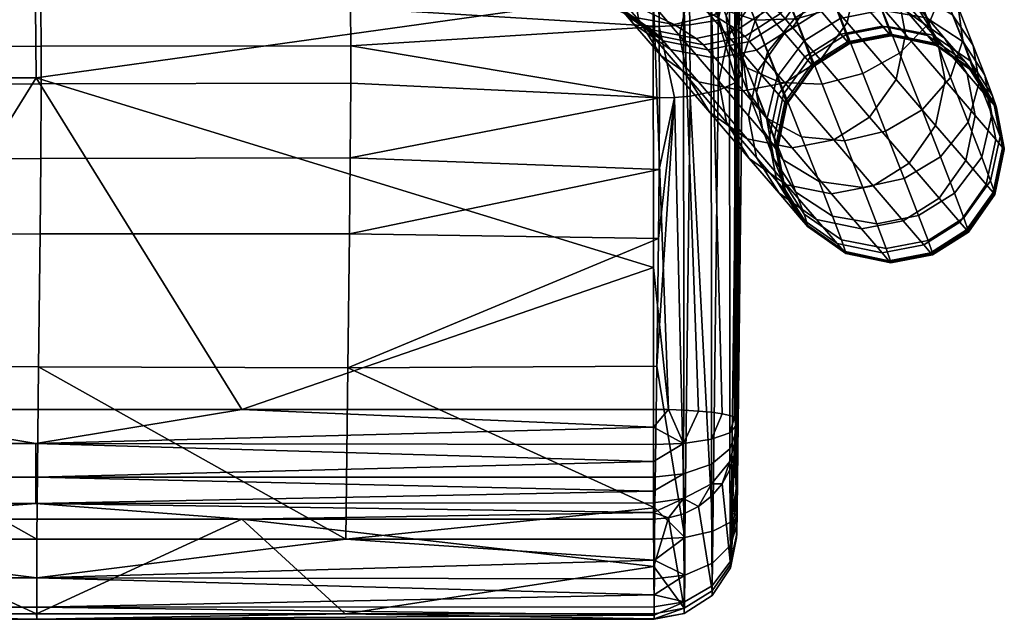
# Model space of a CAD drawing. Header units: millimetres. Extents: x -274 to 274, y -310 to 297.
# Tile 13 of 144: x 178 to 274, y -310 to -252. Entities that reach past the tile are written whole.
import ezdxf

# ---------------------------------------------------------------- set-up
doc = ezdxf.new("R2010")
doc.units = ezdxf.units.MM
doc.header["$MEASUREMENT"] = 0
doc.layers.add('podnoz', color=7, linetype='Continuous')
doc.layers.add('sedak', color=75, linetype='Continuous')

msp = doc.modelspace()

# ---------------------------------------------------------------- meshes
at = {"layer": 'podnoz'}
mesh = msp.add_polyface(dxfattribs=at)
corners = [(246.358, -250.942, 19.8), (244.813, -249.157, 23.179), (242.489, -243.337, 19.699), (243.834, -244.622, 16.021), (249.396, -251.94, 16.688), (246.688, -245.161, 12.634), (253.36, -251.811, 14.645), (250.532, -244.728, 10.409), (244.702, -246.8, 26.559), (246.214, -243.985, 29.672), (244.272, -239.121, 26.765), (242.577, -241.478, 23.377), (248.604, -256.579, 24.51), (246.875, -254.336, 27.506), (251.81, -258.001, 21.752), (247.928, -248.286, 33.266), (250.781, -245.376, 35.082), (249.177, -241.35, 31.718), (246.583, -251.522, 30.504), (250.536, -261.454, 30.078), (248.649, -258.81, 32.616), (248.197, -255.595, 35.155), (249.396, -251.991, 37.497), (249.525, -258.97, 40.462), (250.605, -255.063, 42.328), (250.107, -262.515, 38.442), (248.815, -265.351, 198.329), (246.624, -261.885, 197.909), (249.519, -265.256, 148.099), (251.717, -268.73, 148.403), (246.786, -253.492, 197.262), (249.358, -249.849, 197.149), (252.242, -253.206, 147.547), (249.67, -256.851, 147.628), (245.868, -257.849, 197.542), (248.757, -261.214, 147.832), (245, -260.908, 248.109), (242.818, -257.452, 247.575), (248.624, -263.449, 248.675), (252.449, -267.902, 198.774), (245.568, -245.435, 246.608), (249.047, -243.225, 246.687), (252.839, -247.641, 197.211), (242.993, -249.075, 246.751), (242.069, -253.426, 247.107), (240.275, -255.405, 297.707), (238.103, -251.962, 297.061), (243.888, -257.932, 298.392), (248.227, -258.807, 298.951), (252.973, -264.334, 249.138), (238.295, -243.604, 296.063), (240.873, -239.967, 295.889), (237.364, -247.946, 296.494), (237.574, -252.261, 322.398), (235.409, -248.825, 321.692), (241.18, -254.78, 323.147), (245.513, -255.648, 323.76), (249.542, -254.855, 324.118), (252.26, -258.019, 299.276), (234.675, -244.816, 321.075), (235.61, -240.479, 320.605), (236.864, -251.432, 328.577), (234.699, -247.997, 327.863), (240.468, -253.95, 329.332), (244.801, -254.818, 329.947), (248.831, -254.026, 330.303), (236.459, -250.975, 331.906), (234.303, -247.549, 331.132), (240.053, -253.482, 332.746), (244.375, -254.337, 333.454), (248.394, -253.534, 333.888), (239.386, -252.896, 336.74), (235.833, -250.425, 335.658), (243.664, -253.712, 337.714), (247.645, -252.876, 338.375), (251.085, -250.63, 338.714), (251.863, -251.314, 334.048), (237.392, -251.633, 344.371), (233.961, -249.24, 342.818), (241.534, -252.364, 345.86), (245.399, -251.454, 346.965), (248.748, -249.15, 347.652), (238.505, -250.898, 353.476), (234.563, -250.264, 351.485), (242.199, -249.905, 355.014), (245.412, -247.536, 356.04), (247.831, -243.805, 356.409), (251.25, -245.459, 347.812), (238.096, -248.25, 362.46), (234.629, -249.335, 360.512), (241.131, -245.809, 363.81), (243.44, -242.034, 364.378), (235.965, -243.995, 370.894), (233.148, -246.512, 369.246), (238.139, -240.172, 371.649)]
mesh.append_faces([[corners[k] for k in face] for face in [(0, 1, 2, 3), (4, 0, 3, 5), (6, 4, 5, 7), (8, 9, 10, 11), (1, 8, 11, 2), (12, 13, 1, 0), (14, 12, 0, 4), (15, 16, 17, 9), (18, 15, 9, 8), (13, 18, 8, 1), (19, 20, 13, 12), (21, 22, 15, 18), (20, 21, 18, 13), (23, 24, 22, 21), (25, 23, 21, 20), (26, 27, 28, 29), (30, 31, 32, 33), (34, 30, 33, 35), (27, 34, 35, 28), (36, 37, 27, 26), (38, 36, 26, 39), (40, 41, 42, 31), (43, 40, 31, 30), (44, 43, 30, 34), (37, 44, 34, 27), (45, 46, 37, 36), (47, 45, 36, 38), (48, 47, 38, 49), (50, 51, 40, 43), (52, 50, 43, 44), (46, 52, 44, 37), (53, 54, 46, 45), (55, 53, 45, 47), (56, 55, 47, 48), (57, 56, 48, 58), (59, 60, 50, 52), (54, 59, 52, 46), (61, 62, 54, 53), (63, 61, 53, 55), (64, 63, 55, 56), (65, 64, 56, 57), (66, 67, 62, 61), (68, 66, 61, 63), (69, 68, 63, 64), (70, 69, 64, 65), (71, 72, 66, 68), (73, 71, 68, 69), (74, 73, 69, 70), (75, 74, 70, 76), (77, 78, 72, 71), (79, 77, 71, 73), (80, 79, 73, 74), (81, 80, 74, 75), (82, 83, 77, 79), (84, 82, 79, 80), (85, 84, 80, 81), (86, 85, 81, 87), (88, 89, 82, 84), (90, 88, 84, 85), (91, 90, 85, 86), (92, 93, 88, 90), (94, 92, 90, 91)]])
mesh = msp.add_polyface(dxfattribs=at)
corners = [(257.278, -250.704, 14.002), (253.36, -251.811, 14.645), (250.532, -244.728, 10.409), (254.411, -243.525, 9.708), (255.885, -258.15, 19.943), (251.81, -258.001, 21.752), (249.396, -251.94, 16.688), (259.839, -257.134, 19.375), (263.408, -255.153, 19.95), (260.881, -248.808, 14.648), (266.261, -252.243, 21.766), (263.843, -246.173, 16.694), (267.606, -249.007, 24.528), (265.356, -243.358, 19.808), (269.544, -253.897, 30.113), (268.345, -257.5, 27.771), (269.093, -250.682, 32.653), (267.313, -246.193, 27.526), (249.396, -251.991, 37.497), (252.154, -248.841, 39.039), (250.781, -245.376, 35.082), (247.928, -248.286, 33.266), (270.556, -254.402, 38.503), (271.138, -257.948, 36.483), (268.539, -251.426, 40.519), (267.206, -248.037, 35.19), (265.065, -249.327, 42.371), (263.852, -246.244, 37.523), (256.801, -249.6, 43.956), (260.812, -248.729, 43.582), (259.679, -245.849, 39.053), (255.694, -246.786, 39.53), (253.285, -251.715, 43.559), (250.605, -255.063, 42.328), (269.562, -254.063, 46.464), (271.677, -257.29, 45.013), (265.998, -251.731, 47.793), (261.686, -250.98, 48.657), (257.654, -251.801, 48.917), (254.156, -253.961, 48.623), (251.534, -257.458, 47.728), (266.627, -253.403, 53.762), (270.249, -255.888, 52.978), (262.276, -252.55, 54.264), (258.232, -253.337, 54.406), (254.746, -255.527, 54.216), (266.924, -254.276, 60.256), (270.571, -256.836, 60.019), (262.557, -253.374, 60.395), (258.507, -254.145, 60.416), (255.025, -256.349, 60.332), (262.57, -253.481, 63.636), (266.938, -254.389, 63.68), (258.521, -254.25, 63.597), (255.039, -256.456, 63.565), (262.517, -253.427, 66.817), (266.884, -254.334, 66.925), (258.468, -254.196, 66.755), (254.985, -256.402, 66.739), (262.39, -253.278, 73.072), (266.757, -254.185, 73.185), (258.341, -254.048, 73.005), (254.859, -256.253, 72.985), (266.111, -253.433, 98.123), (269.755, -255.998, 98.327), (270.403, -256.753, 73.323), (261.745, -252.527, 97.957), (257.697, -253.298, 97.861), (254.215, -255.504, 97.833), (264.13, -251.127, 148.009), (267.771, -253.687, 148.332), (259.769, -250.226, 147.745), (255.723, -250.999, 147.591), (252.242, -253.206, 147.547), (264.871, -250.31, 198.23), (267.062, -253.776, 198.65), (269.969, -257.161, 148.637), (261.237, -247.758, 197.786), (256.881, -246.864, 197.422), (252.839, -247.641, 197.211), (249.358, -249.849, 197.149), (263.24, -249.325, 248.519), (263.989, -253.351, 248.986), (267.818, -257.811, 199.018), (261.057, -245.869, 247.985), (259.246, -247.829, 298.763), (258.315, -252.171, 299.195), (263.064, -257.702, 249.342), (258.507, -243.813, 298.197), (255.598, -249.007, 324.036), (253.019, -252.643, 324.223), (255.737, -255.808, 299.369), (256.533, -244.67, 323.566), (252.308, -251.814, 330.403), (248.831, -254.026, 330.303), (249.542, -254.855, 324.118), (254.888, -248.179, 330.208), (251.863, -251.314, 334.048), (248.394, -253.534, 333.888), (254.439, -247.674, 333.887), (253.643, -246.974, 338.663), (251.085, -250.63, 338.714), (251.25, -245.459, 347.812), (248.748, -249.15, 347.652)]
mesh.append_faces([[corners[k] for k in face] for face in [(0, 1, 2, 3), (4, 5, 6, 1), (7, 4, 1, 0), (8, 7, 0, 9), (10, 8, 9, 11), (12, 10, 11, 13), (14, 15, 10, 12), (16, 14, 12, 17), (18, 19, 20, 21), (22, 23, 14, 16), (24, 22, 16, 25), (26, 24, 25, 27), (28, 29, 30, 31), (32, 28, 31, 19), (33, 32, 19, 18), (34, 35, 22, 24), (36, 34, 24, 26), (37, 36, 26, 29), (38, 37, 29, 28), (39, 38, 28, 32), (40, 39, 32, 33), (41, 42, 34, 36), (43, 41, 36, 37), (44, 43, 37, 38), (45, 44, 38, 39), (46, 47, 42, 41), (48, 46, 41, 43), (49, 48, 43, 44), (50, 49, 44, 45), (51, 52, 46, 48), (53, 51, 48, 49), (54, 53, 49, 50), (55, 56, 52, 51), (57, 55, 51, 53), (58, 57, 53, 54), (59, 60, 56, 55), (61, 59, 55, 57), (62, 61, 57, 58), (63, 64, 65, 60), (66, 63, 60, 59), (67, 66, 59, 61), (68, 67, 61, 62), (69, 70, 64, 63), (71, 69, 63, 66), (72, 71, 66, 67), (73, 72, 67, 68), (74, 75, 76, 70), (77, 74, 70, 69), (78, 77, 69, 71), (79, 78, 71, 72), (80, 79, 72, 73), (81, 82, 83, 75), (84, 81, 75, 74), (85, 86, 87, 82), (88, 85, 82, 81), (89, 90, 91, 86), (92, 89, 86, 85), (93, 94, 95, 90), (96, 93, 90, 89), (97, 98, 94, 93), (99, 97, 93, 96), (100, 101, 97, 99), (102, 103, 101, 100)]])
mesh = msp.add_polyface(dxfattribs=at)
corners = [(253.89, -263.247, 27.745), (250.536, -261.454, 30.078), (248.604, -256.579, 24.51), (251.81, -258.001, 21.752), (258.062, -263.642, 26.215), (255.885, -258.15, 19.943), (262.048, -262.705, 25.738), (259.839, -257.134, 19.375), (252.125, -265.491, 36.426), (250.107, -262.515, 38.442), (248.649, -258.81, 32.616), (255.598, -267.591, 34.574), (259.851, -268.188, 33.363), (253.337, -268.616, 43.47), (251.222, -265.389, 44.921), (256.901, -270.948, 42.141), (261.213, -271.7, 41.277), (250.543, -261.594, 46.378), (251.534, -257.458, 47.728), (250.605, -255.063, 42.328), (249.525, -258.97, 40.462), (254.144, -270.761, 51.124), (251.967, -267.369, 51.986), (257.766, -273.246, 50.34), (262.116, -274.099, 49.838), (252.16, -259.122, 53.67), (254.746, -255.527, 54.216), (254.156, -253.961, 48.623), (251.226, -263.409, 52.857), (254.52, -271.864, 59.303), (252.315, -268.391, 59.575), (258.166, -274.423, 59.067), (262.534, -275.326, 58.928), (252.456, -259.992, 60.134), (255.025, -256.349, 60.332), (251.547, -264.351, 59.859), (254.537, -272.004, 63.57), (252.331, -268.522, 63.546), (258.185, -274.572, 63.607), (262.552, -275.48, 63.651), (252.47, -260.104, 63.542), (255.039, -256.456, 63.565), (251.562, -264.472, 63.536), (254.479, -271.946, 67.101), (252.274, -268.465, 66.974), (258.125, -274.513, 67.235), (262.492, -275.421, 67.342), (252.416, -260.049, 66.776), (254.985, -256.402, 66.739), (251.507, -264.416, 66.862), (254.352, -271.797, 73.346), (252.147, -268.316, 73.216), (257.998, -274.364, 73.484), (262.365, -275.272, 73.597), (252.29, -259.901, 73.018), (254.859, -256.253, 72.985), (251.38, -264.268, 73.104), (253.703, -271.042, 98.375), (251.501, -267.563, 98.183), (257.348, -273.608, 98.579), (261.714, -274.514, 98.745), (251.645, -259.151, 97.885), (254.215, -255.504, 97.833), (250.734, -263.517, 98.014), (251.717, -268.73, 148.403), (249.519, -265.256, 148.099), (255.357, -271.289, 148.727), (259.719, -272.19, 148.991), (249.67, -256.851, 147.628), (252.242, -253.206, 147.547), (248.757, -261.214, 147.832), (252.449, -267.902, 198.774), (248.815, -265.351, 198.329), (256.805, -268.797, 199.137), (260.847, -268.02, 199.349), (263.765, -271.417, 149.144), (252.973, -264.334, 249.138), (248.624, -263.449, 248.675), (257.011, -263.552, 249.407), (252.26, -258.019, 299.276), (248.227, -258.807, 298.951), (255.737, -255.808, 299.369), (260.49, -261.343, 249.485), (258.315, -252.171, 299.195), (263.064, -257.702, 249.342), (253.019, -252.643, 324.223), (249.542, -254.855, 324.118)]
mesh.append_faces([[corners[k] for k in face] for face in [(0, 1, 2, 3), (4, 0, 3, 5), (6, 4, 5, 7), (8, 9, 10, 1), (11, 8, 1, 0), (12, 11, 0, 4), (13, 14, 9, 8), (15, 13, 8, 11), (16, 15, 11, 12), (17, 18, 19, 20), (14, 17, 20, 9), (21, 22, 14, 13), (23, 21, 13, 15), (24, 23, 15, 16), (25, 26, 27, 18), (28, 25, 18, 17), (22, 28, 17, 14), (29, 30, 22, 21), (31, 29, 21, 23), (32, 31, 23, 24), (33, 34, 26, 25), (35, 33, 25, 28), (30, 35, 28, 22), (36, 37, 30, 29), (38, 36, 29, 31), (39, 38, 31, 32), (40, 41, 34, 33), (42, 40, 33, 35), (37, 42, 35, 30), (43, 44, 37, 36), (45, 43, 36, 38), (46, 45, 38, 39), (47, 48, 41, 40), (49, 47, 40, 42), (44, 49, 42, 37), (50, 51, 44, 43), (52, 50, 43, 45), (53, 52, 45, 46), (54, 55, 48, 47), (56, 54, 47, 49), (51, 56, 49, 44), (57, 58, 51, 50), (59, 57, 50, 52), (60, 59, 52, 53), (61, 62, 55, 54), (63, 61, 54, 56), (58, 63, 56, 51), (64, 65, 58, 57), (66, 64, 57, 59), (67, 66, 59, 60), (68, 69, 62, 61), (70, 68, 61, 63), (65, 70, 63, 58), (71, 72, 64, 66), (73, 71, 66, 67), (74, 73, 67, 75), (76, 77, 71, 73), (78, 76, 73, 74), (79, 80, 76, 78), (81, 79, 78, 82), (83, 81, 82, 84), (85, 86, 79, 81)]])
mesh = msp.add_polyface(dxfattribs=at)
corners = [(265.587, -260.65, 26.229), (262.048, -262.705, 25.738), (259.839, -257.134, 19.375), (263.408, -255.153, 19.95), (268.345, -257.5, 27.771), (266.261, -252.243, 21.766), (263.862, -267.317, 32.989), (259.851, -268.188, 33.363), (258.062, -263.642, 26.215), (267.378, -265.202, 33.386), (270.058, -261.854, 34.617), (271.138, -257.948, 36.483), (269.544, -253.897, 30.113), (265.244, -270.879, 41.016), (261.213, -271.7, 41.277), (268.742, -268.719, 41.311), (271.365, -265.222, 42.206), (272.355, -261.086, 43.556), (271.677, -257.29, 45.013), (270.556, -254.402, 38.503), (266.16, -273.312, 49.696), (262.116, -274.099, 49.838), (269.647, -271.122, 49.885), (272.232, -267.527, 50.432), (273.166, -263.241, 51.245), (272.425, -259.28, 52.116), (270.249, -255.888, 52.978), (269.562, -254.063, 46.464), (266.583, -274.554, 58.906), (262.534, -275.326, 58.928), (270.065, -272.35, 58.991), (272.634, -268.708, 59.188), (273.543, -264.348, 59.463), (272.775, -260.308, 59.747), (270.571, -256.836, 60.019), (266.602, -274.711, 63.69), (262.552, -275.48, 63.651), (270.084, -272.505, 63.722), (272.652, -268.857, 63.745), (273.561, -264.489, 63.751), (272.792, -260.44, 63.741), (270.586, -256.958, 63.717), (266.938, -254.389, 63.68), (266.924, -254.276, 60.256), (266.542, -274.651, 67.404), (262.492, -275.421, 67.342), (270.023, -272.446, 67.42), (272.593, -268.798, 67.383), (273.502, -264.431, 67.297), (272.735, -260.382, 67.185), (270.53, -256.901, 67.058), (266.884, -254.334, 66.925), (266.414, -274.502, 73.664), (262.365, -275.272, 73.597), (269.896, -272.296, 73.684), (272.465, -268.649, 73.65), (273.375, -264.282, 73.565), (272.607, -260.233, 73.452), (270.403, -256.753, 73.323), (266.757, -254.185, 73.185), (265.762, -273.743, 98.841), (261.714, -274.514, 98.745), (269.244, -271.537, 98.869), (271.813, -267.89, 98.817), (272.724, -263.524, 98.688), (271.958, -259.477, 98.52), (269.755, -255.998, 98.327), (263.765, -271.417, 149.144), (259.719, -272.19, 148.991), (267.246, -269.211, 149.189), (269.817, -265.565, 149.107), (270.731, -261.203, 148.904), (269.969, -257.161, 148.637), (267.771, -253.687, 148.332), (264.328, -265.812, 199.41), (260.847, -268.02, 199.349), (266.9, -262.168, 199.297), (267.818, -257.811, 199.018), (267.062, -253.776, 198.65), (260.49, -261.343, 249.485), (257.011, -263.552, 249.407), (263.064, -257.702, 249.342), (263.989, -253.351, 248.986)]
mesh.append_faces([[corners[k] for k in face] for face in [(0, 1, 2, 3), (4, 0, 3, 5), (6, 7, 8, 1), (9, 6, 1, 0), (10, 9, 0, 4), (11, 10, 4, 12), (13, 14, 7, 6), (15, 13, 6, 9), (16, 15, 9, 10), (17, 16, 10, 11), (18, 17, 11, 19), (20, 21, 14, 13), (22, 20, 13, 15), (23, 22, 15, 16), (24, 23, 16, 17), (25, 24, 17, 18), (26, 25, 18, 27), (28, 29, 21, 20), (30, 28, 20, 22), (31, 30, 22, 23), (32, 31, 23, 24), (33, 32, 24, 25), (34, 33, 25, 26), (35, 36, 29, 28), (37, 35, 28, 30), (38, 37, 30, 31), (39, 38, 31, 32), (40, 39, 32, 33), (41, 40, 33, 34), (42, 41, 34, 43), (44, 45, 36, 35), (46, 44, 35, 37), (47, 46, 37, 38), (48, 47, 38, 39), (49, 48, 39, 40), (50, 49, 40, 41), (51, 50, 41, 42), (52, 53, 45, 44), (54, 52, 44, 46), (55, 54, 46, 47), (56, 55, 47, 48), (57, 56, 48, 49), (58, 57, 49, 50), (59, 58, 50, 51), (60, 61, 53, 52), (62, 60, 52, 54), (63, 62, 54, 55), (64, 63, 55, 56), (65, 64, 56, 57), (66, 65, 57, 58), (67, 68, 61, 60), (69, 67, 60, 62), (70, 69, 62, 63), (71, 70, 63, 64), (72, 71, 64, 65), (73, 72, 65, 66), (74, 75, 67, 69), (76, 74, 69, 70), (77, 76, 70, 71), (78, 77, 71, 72), (79, 80, 75, 74), (81, 79, 74, 76), (82, 81, 76, 77)]])
at = {"layer": 'sedak'}
mesh = msp.add_polyface(dxfattribs=at)
corners = [(119.652, -236.774, 416.36), (179.479, -236.777, 416.36), (179.67, -257.524, 414.808), (119.78, -257.524, 414.808), (119.309, -220.357, 416.082), (178.963, -220.366, 416.083), (239.509, -249.159, 415.596), (239.291, -236.986, 416.355), (239.548, -275.941, 412.828), (238.779, -225.206, 416.316), (180.147, -258.113, 478.005), (180.108, -265.358, 475.589), (210.126, -265.313, 475.604), (210.172, -258.062, 478.026), (180.125, -250.784, 479.944), (180.146, -254.469, 479.046), (210.17, -254.422, 479.07), (210.145, -250.744, 479.971), (180.01, -243.206, 481.212), (180.081, -247.036, 480.674), (210.094, -247.005, 480.706), (210.012, -243.182, 481.253), (179.778, -235.116, 481.658), (179.91, -239.261, 481.54), (209.895, -239.243, 481.594), (209.741, -235.103, 481.733), (150.123, -258.156, 477.987), (150.09, -265.396, 475.576), (150.104, -250.818, 479.921), (150.121, -254.509, 479.026), (150.009, -243.227, 481.178), (150.067, -247.063, 480.646), (149.815, -235.126, 481.596), (149.925, -239.276, 481.494), (179.413, -225.84, 481.297), (119.609, -225.853, 481.06), (239.715, -237.297, 481.758), (239.315, -229.071, 481.762), (238.388, -214.487, 480.839), (240.095, -252.56, 479.563), (240.122, -259.493, 477.585), (239.973, -245.281, 481.017)]
mesh.append_faces([[corners[k] for k in face] for face in [(0, 1, 2, 3), (4, 5, 1, 0), (6, 1, 7, 7), (6, 8, 2, 2), (9, 7, 1, 1), (6, 2, 1, 1), (9, 1, 5, 5), (10, 11, 12, 13), (14, 15, 16, 17), (15, 10, 13, 16), (18, 19, 20, 21), (19, 14, 17, 20), (22, 23, 24, 25), (23, 18, 21, 24), (26, 27, 11, 10), (28, 29, 15, 14), (29, 26, 10, 15), (30, 31, 19, 18), (31, 28, 14, 19), (32, 33, 23, 22), (33, 30, 18, 23), (34, 32, 22, 22), (35, 32, 34, 34), (36, 37, 25, 25), (34, 37, 38, 38), (39, 17, 16, 16), (40, 16, 13, 13), (41, 21, 20, 20), (36, 25, 24, 24), (36, 24, 21, 21), (25, 34, 22, 22), (34, 25, 37, 37), (41, 20, 17, 17)]])
mesh = msp.add_polyface(dxfattribs=at)
corners = [(247.343, -228.884, 473.712), (247.728, -236.628, 473.698), (247.055, -226.683, 448.949), (247.98, -243.881, 473.022), (247.625, -240.136, 448.699), (246.768, -224.489, 424.255), (247.287, -237.011, 424.27), (247.816, -253.413, 446.719), (247.508, -249.767, 423.472), (210.145, -250.744, 479.971), (240.095, -252.56, 479.563), (239.973, -245.281, 481.017), (210.012, -243.182, 481.253), (239.715, -237.297, 481.758), (245.408, -236.957, 479.405), (245.003, -228.831, 479.41), (242.274, -228.925, 481.203), (242.679, -237.146, 481.201), (247.188, -236.77, 476.665), (246.79, -228.819, 476.675), (242.943, -245.122, 480.466), (245.675, -244.786, 478.684), (247.451, -244.334, 475.965), (243.064, -252.395, 479.017), (245.796, -251.934, 477.263), (239.315, -229.071, 481.762), (244.914, -236.899, 418.671), (242.216, -236.92, 416.912), (241.712, -225.031, 416.868), (244.414, -224.822, 418.632), (246.7, -236.934, 421.35), (246.196, -224.628, 421.324), (245.13, -249.31, 417.899), (242.433, -249.182, 416.149), (246.917, -249.523, 420.565), (239.291, -236.986, 416.355), (238.779, -225.206, 416.316), (239.509, -249.159, 415.596), (246.703, -224.529, 423.277), (247.216, -236.982, 423.295), (247.433, -249.682, 422.48)]
mesh.append_faces([[corners[k] for k in face] for face in [(0, 1, 2, 2), (3, 4, 1, 1), (5, 2, 6, 6), (7, 8, 4, 4), (3, 7, 4, 4), (4, 8, 6, 6), (2, 4, 6, 6), (4, 2, 1, 1), (9, 10, 11, 11), (12, 11, 13, 13), (14, 15, 16, 17), (18, 19, 15, 14), (20, 21, 14, 14), (14, 17, 20, 20), (22, 18, 14, 21), (23, 20, 11, 10), (24, 21, 20, 23), (22, 21, 24, 24), (13, 17, 16, 25), (17, 13, 11, 20), (0, 19, 18, 1), (22, 3, 1, 18), (26, 27, 28, 29), (30, 26, 29, 31), (32, 33, 27, 26), (34, 32, 26, 30), (35, 36, 28, 27), (27, 33, 37, 35), (38, 39, 30, 31), (34, 30, 39, 40), (38, 5, 6, 39), (6, 8, 39, 39), (40, 39, 8, 8)]])
mesh = msp.add_polyface(dxfattribs=at)
corners = [(247.98, -243.881, 473.022), (248.123, -257.042, 469.861), (247.816, -253.413, 446.719), (247.848, -282.784, 460.512), (247.779, -266.45, 443.713), (247.508, -249.767, 423.472), (247.557, -263.328, 422.173), (247.692, -279.433, 440.5), (247.547, -276.829, 420.724), (210.043, -272.671, 472.891), (240.006, -273.117, 472.723), (240.082, -266.443, 475.196), (240.095, -252.56, 479.563), (210.17, -254.422, 479.07), (240.122, -259.493, 477.585), (243.088, -259.325, 477.04), (243.064, -252.395, 479.017), (241.588, -259.454, 477.455), (245.816, -258.78, 475.314), (245.796, -251.934, 477.263), (247.591, -257.946, 472.693), (247.451, -244.334, 475.965), (239.849, -285.515, 468.081), (242.585, -302.112, 461.265), (245.3, -301.516, 459.582), (247.08, -300.582, 457.029), (242.433, -249.182, 416.149), (242.463, -289.768, 411.842), (240.976, -289.717, 411.418), (239.509, -249.159, 415.596), (245.13, -249.31, 417.899), (245.171, -289.973, 413.604), (243.893, -289.854, 412.576), (239.548, -275.941, 412.828), (246.917, -249.523, 420.565), (246.954, -290.28, 416.289), (246.21, -290.118, 414.87), (247.433, -249.682, 422.48), (247.385, -290.448, 417.764)]
mesh.append_faces([[corners[k] for k in face] for face in [(0, 1, 2, 2), (3, 2, 1, 1), (3, 4, 2, 2), (4, 5, 2, 2), (6, 4, 7, 7), (7, 4, 3, 3), (5, 4, 6, 6), (7, 8, 6, 6), (9, 10, 11, 11), (12, 13, 14, 14), (15, 16, 12, 17), (18, 19, 16, 15), (19, 18, 20, 20), (20, 21, 19, 19), (17, 12, 14, 14), (17, 11, 10, 10), (17, 10, 22, 22), (17, 14, 11, 11), (15, 17, 23, 23), (24, 18, 15, 15), (20, 18, 24, 25), (20, 1, 0, 21), (20, 3, 1, 1), (26, 27, 28, 29), (30, 31, 32, 26), (26, 32, 27, 27), (28, 33, 29, 29), (34, 35, 36, 30), (35, 34, 37, 38), (6, 38, 37, 37), (36, 31, 30, 30), (8, 38, 6, 6), (5, 6, 37, 37)]])
mesh = msp.add_polyface(dxfattribs=at)
corners = [(159.682, -289.699, 411.286), (179.67, -257.524, 414.808), (199.603, -289.699, 411.286), (119.761, -289.699, 411.286), (119.78, -257.524, 414.808), (179.642, -296.259, 412.831), (179.642, -298.831, 415.238), (119.761, -298.831, 415.238), (119.761, -296.259, 412.831), (179.642, -293.011, 411.466), (119.761, -293.011, 411.466), (199.603, -300.348, 418.187), (159.682, -300.348, 418.187), (239.522, -297.613, 413.885), (239.522, -294.744, 412.026), (149.741, -309.504, 446.925), (179.689, -309.504, 446.925), (119.761, -300.348, 418.187), (120.024, -272.7, 472.884), (119.933, -285.432, 468.115), (149.917, -285.495, 468.091), (150.031, -272.692, 472.886), (179.9, -285.572, 468.062), (180.037, -272.682, 472.888), (120.098, -258.191, 477.972), (120.072, -265.427, 475.565), (150.09, -265.396, 475.576), (150.123, -258.156, 477.987), (180.108, -265.358, 475.589), (179.728, -302.279, 461.805), (149.773, -302.279, 461.805), (179.728, -308.865, 455.809), (119.819, -308.865, 455.809), (119.819, -310.051, 451.258), (179.728, -310.05, 451.258), (179.728, -306.021, 459.555), (119.819, -306.022, 459.555), (119.819, -302.279, 461.806), (239.597, -309.655, 453.692), (209.637, -309.504, 446.924), (209.683, -302.278, 461.805), (239.611, -307.669, 457.766)]
mesh.append_faces([[corners[k] for k in face] for face in [(0, 1, 2, 2), (3, 4, 0, 0), (0, 4, 1, 1), (5, 6, 7, 8), (9, 5, 8, 10), (6, 11, 12, 12), (5, 13, 6, 6), (10, 0, 9, 9), (9, 0, 2, 2), (14, 5, 9, 9), (6, 12, 7, 7), (15, 12, 16, 16), (17, 12, 15, 15), (16, 12, 11, 11), (18, 19, 20, 21), (21, 20, 22, 23), (24, 25, 26, 27), (26, 21, 23, 28), (25, 18, 21, 26), (20, 29, 22, 22), (19, 30, 20, 20), (30, 29, 20, 20), (31, 32, 33, 34), (35, 36, 32, 31), (37, 36, 30, 30), (34, 15, 16, 16), (38, 31, 34, 34), (34, 16, 39, 39), (29, 30, 35, 35), (35, 30, 36, 36), (35, 40, 29, 29), (31, 41, 35, 35), (34, 33, 15, 15)]])
mesh = msp.add_polyface(dxfattribs=at)
corners = [(199.603, -289.699, 411.286), (239.548, -275.941, 412.828), (239.523, -289.699, 411.286), (179.67, -257.524, 414.808), (239.521, -296.26, 412.83), (239.522, -297.613, 413.885), (179.642, -296.259, 412.831), (239.522, -299.69, 416.603), (199.603, -300.348, 418.187), (179.642, -298.831, 415.238), (239.523, -300.348, 418.187), (239.522, -298.767, 415.155), (239.522, -291.415, 411.239), (179.642, -293.011, 411.466), (239.522, -293.113, 411.491), (239.522, -294.744, 412.026), (179.689, -309.504, 446.925), (209.637, -309.504, 446.924), (239.556, -304.926, 432.556), (239.586, -309.504, 446.924), (180.037, -272.682, 472.888), (179.9, -285.572, 468.062), (209.883, -285.662, 468.027), (210.043, -272.671, 472.891), (180.108, -265.358, 475.589), (210.126, -265.313, 475.604), (239.676, -299.244, 462.94), (239.849, -285.515, 468.081), (240.082, -266.443, 475.196), (240.122, -259.493, 477.585), (209.683, -302.278, 461.805), (240.006, -273.117, 472.723), (210.172, -258.062, 478.026), (179.728, -302.279, 461.805), (239.592, -310.036, 451.439), (239.597, -309.655, 453.692), (179.728, -310.05, 451.258), (239.588, -309.989, 449.155), (239.604, -308.857, 455.831), (179.728, -308.865, 455.809), (179.728, -306.021, 459.555), (239.628, -304.321, 460.813), (239.619, -306.138, 459.447), (239.611, -307.669, 457.766)]
mesh.append_faces([[corners[k] for k in face] for face in [(0, 1, 2, 2), (3, 1, 0, 0), (4, 5, 6, 6), (7, 8, 9, 9), (8, 7, 10, 10), (9, 5, 11, 11), (9, 11, 7, 7), (12, 13, 0, 0), (13, 14, 15, 15), (0, 2, 12, 12), (13, 12, 14, 14), (15, 4, 6, 6), (16, 8, 17, 17), (18, 19, 17, 17), (8, 18, 17, 17), (20, 21, 22, 23), (24, 20, 23, 25), (26, 27, 22, 22), (28, 29, 25, 25), (26, 22, 30, 30), (31, 23, 22, 22), (29, 32, 25, 25), (28, 25, 23, 23), (21, 30, 22, 22), (21, 33, 30, 30), (34, 35, 36, 36), (37, 34, 36, 36), (37, 36, 17, 17), (38, 39, 35, 35), (30, 40, 41, 41), (42, 41, 40, 40), (40, 43, 42, 42), (43, 39, 38, 38)]])
mesh = msp.add_polyface(dxfattribs=at)
corners = [(247.848, -282.784, 460.512), (247.675, -296.519, 455.395), (247.692, -279.433, 440.5), (247.523, -292.745, 420.591), (247.556, -297.353, 434.951), (247.585, -301.959, 449.312), (247.547, -276.829, 420.724), (247.522, -292.427, 419.984), (247.523, -290.611, 419.208), (247.522, -291.294, 419.25), (247.521, -291.924, 419.519), (240.006, -273.117, 472.723), (209.883, -285.662, 468.027), (239.849, -285.515, 468.081), (242.585, -302.112, 461.265), (241.588, -259.454, 477.455), (247.591, -257.946, 472.693), (247.08, -300.582, 457.029), (245.3, -301.516, 459.582), (243.088, -259.325, 477.04), (239.523, -289.699, 411.286), (239.548, -275.941, 412.828), (240.976, -289.717, 411.418), (247.385, -290.448, 417.764), (245.168, -292.584, 413.763), (245.168, -294.991, 414.788), (242.46, -295.956, 413.299), (242.461, -292.988, 412.036), (246.952, -291.967, 416.392), (246.951, -293.522, 417.054), (246.952, -294.761, 418.203), (247.385, -294.129, 420.15), (239.522, -291.415, 411.239), (239.522, -293.113, 411.491), (239.522, -294.744, 412.026), (242.463, -289.768, 411.842), (243.893, -289.854, 412.576), (245.171, -289.973, 413.604), (246.21, -290.118, 414.87), (246.954, -290.28, 416.289)]
mesh.append_faces([[corners[k] for k in face] for face in [(0, 1, 2, 2), (3, 2, 4, 4), (5, 4, 2, 2), (6, 2, 3, 3), (7, 8, 3, 3), (7, 9, 8, 8), (8, 6, 3, 3), (7, 10, 9, 9), (11, 12, 13, 13), (14, 15, 13, 13), (0, 16, 17, 17), (18, 19, 14, 14), (20, 21, 22, 22), (6, 8, 23, 23), (24, 25, 26, 27), (28, 29, 25, 24), (30, 7, 31, 31), (7, 3, 31, 31), (10, 7, 30, 29), (32, 27, 33, 33), (34, 33, 27, 27), (22, 32, 20, 20), (22, 35, 27, 27), (35, 36, 27, 27), (22, 27, 32, 32), (24, 27, 36, 37), (23, 9, 28, 28), (29, 28, 9, 10), (28, 24, 38, 39), (24, 37, 38, 38), (28, 39, 23, 23), (9, 23, 8, 8), (4, 31, 3, 3)]])
mesh = msp.add_polyface(dxfattribs=at)
corners = [(247.637, -299.554, 454.264), (247.585, -301.959, 449.312), (247.675, -296.519, 455.395), (247.603, -301.747, 452.278), (247.591, -302.139, 450.816), (247.619, -300.842, 453.481), (247.692, -279.433, 440.5), (247.848, -282.784, 460.512), (247.08, -300.582, 457.029), (246.951, -293.522, 417.054), (246.952, -294.761, 418.203), (245.168, -296.909, 416.566), (245.168, -294.991, 414.788), (246.21, -296.906, 419.268), (245.171, -298.12, 418.884), (247.385, -294.129, 420.15), (246.954, -295.544, 419.7), (243.893, -299.108, 418.572), (247.556, -297.353, 434.951), (246.999, -304.742, 448.426), (245.212, -307.297, 447.616), (245.241, -306.791, 454.764), (242.537, -308.368, 455.561), (242.521, -309.483, 451.381), (245.221, -307.729, 451.237), (247.026, -304.379, 453.568), (247.008, -305.054, 451.032), (245.268, -304.615, 457.675), (242.56, -305.786, 459.009), (247.051, -302.813, 455.66), (242.513, -308.974, 447.087), (242.585, -302.112, 461.265), (245.3, -301.516, 459.582)]
mesh.append_faces([[corners[k] for k in face] for face in [(0, 1, 2, 2), (0, 3, 4, 4), (4, 1, 0, 0), (3, 0, 5, 5), (6, 2, 1, 1), (2, 7, 8, 8), (2, 8, 0, 0), (9, 10, 11, 12), (11, 13, 14, 14), (10, 15, 16, 16), (16, 13, 10, 10), (11, 10, 13, 13), (11, 14, 17, 17), (18, 1, 19, 19), (15, 18, 19, 19), (20, 14, 13, 19), (19, 16, 15, 15), (19, 13, 16, 16), (20, 17, 14, 14), (21, 22, 23, 24), (25, 21, 24, 26), (27, 28, 22, 21), (29, 27, 21, 25), (20, 24, 23, 30), (19, 26, 24, 20), (26, 19, 4, 4), (4, 19, 1, 1), (26, 4, 3, 25), (31, 28, 27, 32), (25, 3, 5, 29), (0, 8, 29, 29), (29, 8, 32, 27), (29, 5, 0, 0)]])
mesh = msp.add_polyface(dxfattribs=at)
corners = [(239.556, -304.926, 432.556), (199.603, -300.348, 418.187), (239.523, -300.348, 418.187), (209.683, -302.278, 461.805), (239.637, -302.277, 461.805), (239.676, -299.244, 462.94), (239.588, -309.989, 449.155), (209.637, -309.504, 446.924), (239.586, -309.504, 446.924), (239.628, -304.321, 460.813), (242.585, -302.112, 461.265), (239.849, -285.515, 468.081), (245.168, -294.991, 414.788), (245.168, -296.909, 416.566), (242.461, -298.321, 415.492), (242.46, -295.956, 413.299), (239.522, -299.69, 416.603), (240.976, -300.22, 418.225), (243.893, -299.108, 418.572), (242.463, -299.813, 418.351), (239.522, -298.767, 415.155), (239.522, -297.613, 413.885), (239.521, -296.26, 412.83), (242.461, -292.988, 412.036), (239.522, -294.744, 412.026), (242.513, -308.974, 447.087), (245.212, -307.297, 447.616), (239.592, -310.036, 451.439), (242.521, -309.483, 451.381), (242.537, -308.368, 455.561), (239.597, -309.655, 453.692), (239.604, -308.857, 455.831), (239.611, -307.669, 457.766), (242.56, -305.786, 459.009), (239.619, -306.138, 459.447)]
mesh.append_faces([[corners[k] for k in face] for face in [(0, 1, 2, 2), (3, 4, 5, 5), (6, 7, 8, 8), (3, 9, 4, 4), (10, 11, 5, 5), (5, 4, 10, 10), (12, 13, 14, 15), (16, 17, 2, 2), (14, 18, 19, 19), (19, 17, 14, 14), (14, 16, 20, 20), (15, 14, 20, 21), (22, 15, 21, 21), (13, 18, 14, 14), (17, 16, 14, 14), (23, 15, 22, 24), (17, 25, 0, 0), (25, 8, 0, 0), (25, 19, 18, 26), (0, 2, 17, 17), (25, 17, 19, 19), (6, 8, 25, 25), (27, 6, 28, 28), (28, 6, 25, 25), (29, 30, 27, 28), (30, 29, 31, 31), (32, 31, 29, 29), (33, 34, 32, 32), (9, 34, 33, 33), (10, 4, 9, 9), (9, 33, 10, 10), (32, 29, 33, 33)]])

doc.saveas('drawing.dxf')
